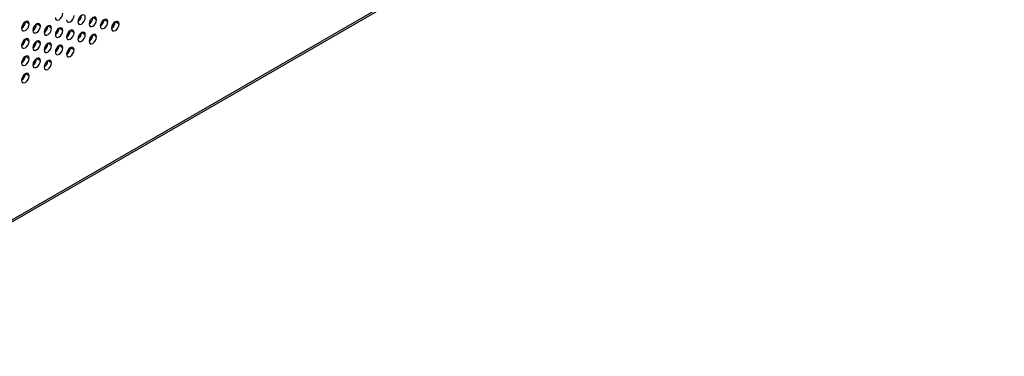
# Model space of a CAD drawing. Header units: millimetres. Extents: x 0 to 1118, y 0 to 864.
# Tile 184 of 256: x 983 to 1001, y 653 to 659. Entities that reach past the tile are written whole.
import ezdxf

# ---------------------------------------------------------------- set-up
doc = ezdxf.new("R2010")
doc.units = ezdxf.units.MM

msp = doc.modelspace()

# ---------------------------------------------------------------- linework, layer by layer
at = {"color": 7, "linetype": 'Continuous', "lineweight": 25}
for p, q in [((1007.2225, 669.7719), (945.7042, 634.2581)), ((945.6338, 634.1837), (1007.2515, 669.7548)), ((982.7566, 659.1591), (982.6859, 659.2)), ((984.0294, 659.2407), (983.9587, 659.2815)), ((984.1705, 659.233), (984.1617, 659.2347)), ((984.2415, 659.1998), (984.1708, 659.2406)), ((984.4537, 659.159), (984.3829, 659.1998)), ((982.9687, 659.1183), (982.898, 659.1591)), ((983.1809, 659.0774), (983.1102, 659.1183)), ((983.393, 659.0366), (983.3223, 659.0774)), ((983.6051, 658.9957), (983.5344, 659.0366)), ((983.7463, 658.9881), (983.7374, 658.9898)), ((983.8173, 658.9549), (983.7466, 658.9957)), ((984.1003, 659.1249), (984.1083, 659.1234)), ((982.7566, 658.8325), (982.6859, 658.8733)), ((982.9687, 658.7917), (982.898, 658.8325)), ((983.6761, 658.88), (983.684, 658.8785)), ((984.0294, 658.9141), (983.9587, 658.9549)), ((983.1809, 658.7508), (983.1102, 658.7916)), ((983.2518, 658.6351), (983.2597, 658.6336)), ((983.322, 658.7432), (983.3131, 658.7448)), ((983.393, 658.71), (983.3223, 658.7508)), ((983.6051, 658.6691), (983.5344, 658.71)), ((982.7566, 658.5059), (982.6859, 658.5467)), ((982.8977, 658.4983), (982.8889, 658.4999)), ((982.9687, 658.4651), (982.898, 658.5059)), ((983.1809, 658.4242), (983.1102, 658.465)), ((982.8275, 658.3902), (982.8355, 658.3887)), ((982.7566, 658.1793), (982.6859, 658.2201))]:
    msp.add_line(p, q, dxfattribs=at)
at = {"color": 7, "linetype": 'Continuous', "lineweight": 25, "flags": 128}
for points in [[(983.2516, 659.2816), (983.257, 659.2534), (983.2723, 659.2358), (983.2952, 659.2313), (983.3223, 659.2407), (983.3493, 659.2626), (983.3723, 659.2935), (983.3876, 659.3289), (983.393, 659.3632)], [(982.7566, 659.1591), (982.7512, 659.1873), (982.7359, 659.2049), (982.713, 659.2094), (982.6859, 659.2), (982.6588, 659.1781), (982.6359, 659.1472), (982.6206, 659.1119), (982.6152, 659.0775)], [(983.4637, 659.2407), (983.4691, 659.2126), (983.4844, 659.1949), (983.5074, 659.1905), (983.5344, 659.1999), (983.5615, 659.2217), (983.5844, 659.2527), (983.5997, 659.288), (983.6051, 659.3224)], [(983.8173, 659.2815), (983.8119, 659.3097), (983.7966, 659.3273), (983.7736, 659.3318), (983.7466, 659.3224), (983.7195, 659.3005), (983.6966, 659.2696), (983.6812, 659.2342), (983.6758, 659.1999)], [(983.6758, 659.1999), (983.6812, 659.1717), (983.6966, 659.1541), (983.7195, 659.1496), (983.7466, 659.159), (983.7736, 659.1809), (983.7966, 659.2118), (983.8119, 659.2472), (983.8173, 659.2815)], [(984.0294, 659.2407), (984.024, 659.2688), (984.0087, 659.2865), (983.9857, 659.2909), (983.9587, 659.2815), (983.9316, 659.2597), (983.9087, 659.2287), (983.8934, 659.1934), (983.888, 659.159)], [(983.888, 659.159), (983.8934, 659.1309), (983.9087, 659.1132), (983.9316, 659.1088), (983.9587, 659.1182), (983.9857, 659.14), (984.0087, 659.171), (984.024, 659.2063), (984.0294, 659.2407)], [(984.2415, 659.1998), (984.2361, 659.228), (984.2208, 659.2456), (984.1979, 659.2501), (984.1708, 659.2407), (984.1438, 659.2188), (984.1208, 659.1879), (984.1055, 659.1525), (984.1001, 659.1182)], [(984.1001, 659.1182), (984.1055, 659.09), (984.1208, 659.0724), (984.1438, 659.0679), (984.1708, 659.0774), (984.1979, 659.0992), (984.2208, 659.1301), (984.2361, 659.1655), (984.2415, 659.1998)], [(984.4537, 659.159), (984.4483, 659.1871), (984.4329, 659.2048), (984.41, 659.2092), (984.3829, 659.1998), (984.3559, 659.178), (984.3329, 659.147), (984.3176, 659.1117), (984.3122, 659.0773)], [(982.6152, 659.0775), (982.6206, 659.0494), (982.6359, 659.0317), (982.6588, 659.0273), (982.6859, 659.0367), (982.713, 659.0585), (982.7359, 659.0894), (982.7512, 659.1248), (982.7566, 659.1591)], [(982.9687, 659.1183), (982.9634, 659.1464), (982.948, 659.1641), (982.9251, 659.1685), (982.898, 659.1591), (982.871, 659.1373), (982.848, 659.1063), (982.8327, 659.071), (982.8273, 659.0366)], [(982.8273, 659.0366), (982.8327, 659.0085), (982.848, 658.9909), (982.871, 658.9864), (982.898, 658.9958), (982.9251, 659.0177), (982.948, 659.0486), (982.9634, 659.0839), (982.9687, 659.1183)], [(983.1809, 659.0774), (983.1755, 659.1056), (983.1602, 659.1232), (983.1372, 659.1277), (983.1102, 659.1183), (983.0831, 659.0964), (983.0602, 659.0655), (983.0448, 659.0302), (983.0394, 658.9958)], [(983.0394, 658.9958), (983.0448, 658.9677), (983.0602, 658.95), (983.0831, 658.9456), (983.1102, 658.955), (983.1372, 658.9768), (983.1602, 659.0077), (983.1755, 659.0431), (983.1809, 659.0774)], [(983.393, 659.0366), (983.3876, 659.0647), (983.3723, 659.0824), (983.3493, 659.0868), (983.3223, 659.0774), (983.2952, 659.0556), (983.2723, 659.0246), (983.257, 658.9893), (983.2516, 658.955)], [(983.2516, 658.955), (983.257, 658.9268), (983.2723, 658.9092), (983.2952, 658.9047), (983.3223, 658.9141), (983.3493, 658.936), (983.3723, 658.9669), (983.3876, 659.0022), (983.393, 659.0366)], [(983.6051, 658.9957), (983.5997, 659.0239), (983.5844, 659.0415), (983.5615, 659.046), (983.5344, 659.0366), (983.5074, 659.0147), (983.4844, 658.9838), (983.4691, 658.9485), (983.4637, 658.9141)], [(983.4637, 658.9141), (983.4691, 658.886), (983.4844, 658.8683), (983.5074, 658.8639), (983.5344, 658.8733), (983.5615, 658.8951), (983.5844, 658.9261), (983.5997, 658.9614), (983.6051, 658.9957)], [(983.8173, 658.9549), (983.8119, 658.983), (983.7966, 659.0007), (983.7736, 659.0051), (983.7466, 658.9957), (983.7195, 658.9739), (983.6966, 658.943), (983.6812, 658.9076), (983.6758, 658.8733)], [(984.1397, 659.155), (984.1355, 659.1551), (984.1054, 659.1524)], [(984.3122, 659.0773), (984.3176, 659.0492), (984.3329, 659.0316), (984.3559, 659.0271), (984.3829, 659.0365), (984.41, 659.0583), (984.4329, 659.0893), (984.4483, 659.1246), (984.4537, 659.159)], [(982.7566, 658.8325), (982.7512, 658.8607), (982.7359, 658.8783), (982.713, 658.8828), (982.6859, 658.8734), (982.6588, 658.8515), (982.6359, 658.8206), (982.6206, 658.7852), (982.6152, 658.7509)], [(982.6152, 658.7509), (982.6206, 658.7227), (982.6359, 658.7051), (982.6588, 658.7006), (982.6859, 658.71), (982.713, 658.7319), (982.7359, 658.7628), (982.7512, 658.7982), (982.7566, 658.8325)], [(982.9687, 658.7917), (982.9634, 658.8198), (982.948, 658.8375), (982.9251, 658.8419), (982.898, 658.8325), (982.871, 658.8107), (982.848, 658.7797), (982.8327, 658.7444), (982.8273, 658.71)], [(983.6758, 658.8733), (983.6812, 658.8451), (983.6966, 658.8275), (983.7195, 658.823), (983.7466, 658.8324), (983.7736, 658.8543), (983.7966, 658.8852), (983.8119, 658.9205), (983.8173, 658.9549)], [(983.7154, 658.9101), (983.7112, 658.9101), (983.6812, 658.9075)], [(984.0294, 658.9141), (984.024, 658.9422), (984.0087, 658.9598), (983.9857, 658.9643), (983.9587, 658.9549), (983.9316, 658.9331), (983.9087, 658.9021), (983.8934, 658.8668), (983.888, 658.8324)], [(983.888, 658.8324), (983.8934, 658.8043), (983.9087, 658.7866), (983.9316, 658.7822), (983.9587, 658.7916), (983.9857, 658.8134), (984.0087, 658.8444), (984.024, 658.8797), (984.0294, 658.9141)], [(982.8273, 658.71), (982.8327, 658.6819), (982.848, 658.6643), (982.871, 658.6598), (982.898, 658.6692), (982.9251, 658.691), (982.948, 658.722), (982.9634, 658.7573), (982.9687, 658.7917)], [(983.1809, 658.7508), (983.1755, 658.779), (983.1602, 658.7966), (983.1372, 658.8011), (983.1102, 658.7917), (983.0831, 658.7698), (983.0602, 658.7389), (983.0448, 658.7035), (983.0394, 658.6692)], [(983.0394, 658.6692), (983.0448, 658.641), (983.0602, 658.6234), (983.0831, 658.6189), (983.1102, 658.6284), (983.1372, 658.6502), (983.1602, 658.6811), (983.1755, 658.7165), (983.1809, 658.7508)], [(983.393, 658.71), (983.3876, 658.7381), (983.3723, 658.7558), (983.3493, 658.7602), (983.3223, 658.7508), (983.2952, 658.729), (983.2723, 658.698), (983.257, 658.6627), (983.2516, 658.6283)], [(983.2516, 658.6283), (983.257, 658.6002), (983.2723, 658.5826), (983.2952, 658.5781), (983.3223, 658.5875), (983.3493, 658.6093), (983.3723, 658.6403), (983.3876, 658.6756), (983.393, 658.71)], [(983.2911, 658.6652), (983.2869, 658.6652), (983.2569, 658.6625)], [(983.6051, 658.6691), (983.5997, 658.6973), (983.5844, 658.7149), (983.5615, 658.7194), (983.5344, 658.71), (983.5074, 658.6881), (983.4844, 658.6572), (983.4691, 658.6218), (983.4637, 658.5875)], [(983.4637, 658.5875), (983.4691, 658.5594), (983.4844, 658.5417), (983.5074, 658.5373), (983.5344, 658.5467), (983.5615, 658.5685), (983.5844, 658.5994), (983.5997, 658.6348), (983.6051, 658.6691)], [(982.7566, 658.5059), (982.7512, 658.534), (982.7359, 658.5517), (982.713, 658.5561), (982.6859, 658.5467), (982.6588, 658.5249), (982.6359, 658.494), (982.6206, 658.4586), (982.6152, 658.4243)], [(982.6152, 658.4243), (982.6206, 658.3961), (982.6359, 658.3785), (982.6588, 658.374), (982.6859, 658.3834), (982.713, 658.4053), (982.7359, 658.4362), (982.7512, 658.4715), (982.7566, 658.5059)], [(982.9687, 658.4651), (982.9634, 658.4932), (982.948, 658.5108), (982.9251, 658.5153), (982.898, 658.5059), (982.871, 658.4841), (982.848, 658.4531), (982.8327, 658.4178), (982.8273, 658.3834)], [(982.8273, 658.3834), (982.8327, 658.3553), (982.848, 658.3376), (982.871, 658.3332), (982.898, 658.3426), (982.9251, 658.3644), (982.948, 658.3954), (982.9634, 658.4307), (982.9687, 658.4651)], [(983.1809, 658.4242), (983.1755, 658.4524), (983.1602, 658.47), (983.1372, 658.4744), (983.1102, 658.465), (983.0831, 658.4432), (983.0602, 658.4123), (983.0448, 658.3769), (983.0394, 658.3426)], [(982.8669, 658.4202), (982.8627, 658.4203), (982.8327, 658.4176)], [(983.0394, 658.3426), (983.0448, 658.3144), (983.0602, 658.2968), (983.0831, 658.2923), (983.1102, 658.3017), (983.1372, 658.3236), (983.1602, 658.3545), (983.1755, 658.3899), (983.1809, 658.4242)], [(982.7566, 658.1793), (982.7512, 658.2074), (982.7359, 658.2251), (982.713, 658.2295), (982.6859, 658.2201), (982.6588, 658.1983), (982.6359, 658.1673), (982.6206, 658.132), (982.6152, 658.0976)], [(982.6152, 658.0976), (982.6206, 658.0695), (982.6359, 658.0519), (982.6588, 658.0474), (982.6859, 658.0568), (982.713, 658.0787), (982.7359, 658.1096), (982.7512, 658.1449), (982.7566, 658.1793)]]:
    msp.add_lwpolyline(points, dxfattribs=at)
at = {"color": 7, "linetype": 'Continuous', "lineweight": 25}
for centre in [(982.5324, 659.2069), (983.593, 659.3293), (983.8052, 659.2885), (984.0173, 659.2476), (984.2294, 659.2068), (982.7445, 659.1661), (982.9566, 659.1252), (983.1688, 659.0844), (983.3809, 659.0436), (983.593, 659.0027), (982.5324, 658.8803), (982.7445, 658.8395), (983.8052, 658.9619), (982.9566, 658.7986), (983.1688, 658.7578), (983.3809, 658.7169), (982.5324, 658.5537), (982.7445, 658.5129), (982.9566, 658.472), (982.5324, 658.2271)]:
    msp.add_arc(centre, 0.1537, 302.60548, 357.39452, dxfattribs=at)

doc.saveas('drawing.dxf')
